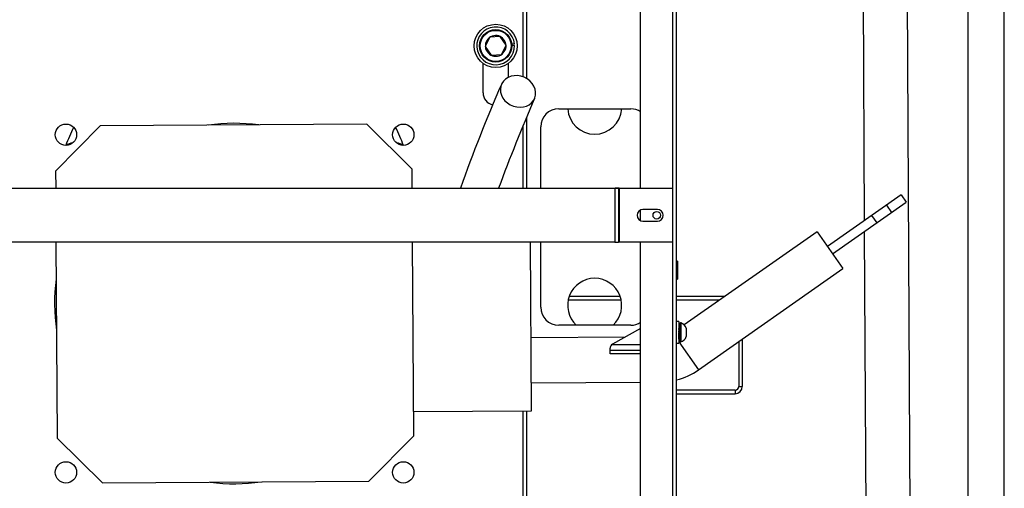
# Model space of a CAD drawing. Header units: inches. Extents: x -100 to 100, y -97 to 31.
# Tile 7 of 15: x -5 to 17, y -46 to -35. Entities that reach past the tile are written whole.
import ezdxf

# ---------------------------------------------------------------- set-up
doc = ezdxf.new("R2010")
doc.units = ezdxf.units.IN
doc.header["$MEASUREMENT"] = 0

msp = doc.modelspace()

# ---------------------------------------------------------------- linework, layer by layer
at = {"color": 7, "linetype": 'Continuous', "lineweight": 25}
for p, q in [((8.878, -39.016), (8.878, -29.055)), ((9.579, -57.323), (9.579, -29.016)), ((9.665, -59.205), (9.665, -29.024)), ((16.044, -62.48), (16.044, -28.937)), ((16.831, -62.48), (16.831, -28.937)), ((6.299, -30.551), (6.299, -36.58)), ((13.724, -30.516), (13.769, -39.725)), ((14.685, -30.512), (14.781, -49.803)), ((6.386, -30.63), (6.386, -36.62)), ((5.583, -35.716), (5.482, -35.92)), ((5.809, -35.702), (5.583, -35.716)), ((5.936, -35.891), (5.809, -35.702)), ((5.482, -35.92), (5.608, -36.109)), ((5.835, -36.095), (5.936, -35.891)), ((6.061, -35.863), (6.12, -35.859)), ((6.122, -35.898), (6.063, -35.902)), ((5.608, -36.109), (5.835, -36.095)), ((5.433, -36.929), (5.433, -36.289)), ((5.984, -36.289), (5.984, -36.592)), ((7.087, -37.283), (8.662, -37.283)), ((-3.915, -38.646), (-2.937, -37.656)), ((2.889, -37.62), (-2.937, -37.656)), ((2.889, -37.62), (3.88, -38.598)), ((6.299, -37.673), (6.299, -39.016)), ((6.386, -37.465), (6.386, -39.016)), ((6.693, -39.016), (6.693, -37.677)), ((-3.915, -38.646), (-3.913, -39.016)), ((3.882, -39.016), (3.88, -38.598)), ((-5.098, -39.016), (8.311, -39.016)), ((-5.098, -39.016), (8.311, -39.016)), ((8.311, -39.016), (8.311, -40.197)), ((8.319, -39.016), (8.319, -39.016)), ((8.406, -39.016), (8.319, -39.016)), ((8.406, -39.016), (8.398, -39.016)), ((8.398, -39.016), (8.398, -40.197)), ((8.406, -39.016), (9.579, -39.016)), ((8.406, -39.016), (9.579, -39.016)), ((8.406, -39.016), (8.406, -40.197)), ((14.575, -39.161), (12.963, -40.29)), ((14.575, -39.161), (14.688, -39.322)), ((13.076, -40.451), (14.688, -39.322)), ((14.253, -39.386), (14.366, -39.548)), ((8.878, -39.724), (8.878, -39.489)), ((9.244, -39.479), (8.929, -39.479)), ((13.93, -39.612), (14.043, -39.774)), ((8.929, -39.735), (9.244, -39.735)), ((8.929, -39.735), (8.929, -39.735)), ((8.929, -39.735), (9.244, -39.735)), ((9.244, -39.735), (9.244, -39.735)), ((12.737, -39.967), (9.832, -42.001)), ((12.737, -39.967), (13.301, -40.773)), ((13.77, -39.965), (13.819, -49.808)), ((8.311, -40.197), (-5.098, -40.197)), ((-3.906, -40.197), (-3.879, -44.473)), ((3.916, -44.425), (3.89, -40.197)), ((6.491, -43.877), (6.468, -40.197)), ((6.693, -41.614), (6.693, -40.197)), ((8.311, -40.197), (8.398, -40.197)), ((9.579, -40.197), (8.406, -40.197)), ((8.878, -57.205), (8.878, -40.197)), ((9.685, -40.611), (9.665, -40.611)), ((9.685, -40.611), (9.685, -41.004)), ((10.145, -42.983), (13.301, -40.773)), ((9.665, -41.004), (9.685, -41.004)), ((7.296, -41.457), (8.453, -41.457)), ((8.432, -41.38), (7.317, -41.38)), ((10.719, -41.38), (9.665, -41.38)), ((9.665, -41.457), (10.609, -41.457)), ((9.715, -41.929), (9.665, -41.929)), ((9.715, -41.929), (9.715, -42.402)), ((9.73, -41.981), (9.72, -42.014)), ((9.73, -41.978), (9.725, -41.997)), ((9.731, -41.978), (9.73, -41.978)), ((9.731, -41.981), (9.73, -41.981)), ((9.744, -41.978), (9.731, -41.978)), ((9.75, -41.959), (9.744, -41.965)), ((9.744, -42.366), (9.744, -41.965)), ((9.755, -41.959), (9.75, -41.959)), ((9.75, -41.959), (9.75, -42.372)), ((9.755, -41.959), (9.755, -42.372)), ((8.662, -42.008), (7.087, -42.008)), ((8.878, -42.081), (8.263, -42.423)), ((9.718, -42.022), (9.715, -42.021)), ((9.719, -42.048), (9.715, -42.048)), ((9.719, -42.06), (9.715, -42.059)), ((9.719, -42.073), (9.715, -42.072)), ((9.719, -42.087), (9.715, -42.087)), ((9.719, -42.103), (9.715, -42.103)), ((9.719, -42.119), (9.715, -42.119)), ((9.719, -42.137), (9.715, -42.137)), ((9.719, -42.155), (9.715, -42.155)), ((9.719, -42.173), (9.715, -42.173)), ((9.719, -42.19), (9.715, -42.191)), ((9.73, -41.986), (9.717, -42.022)), ((9.73, -41.994), (9.717, -42.023)), ((9.73, -42.005), (9.717, -42.026)), ((9.73, -42.018), (9.717, -42.031)), ((9.73, -42.034), (9.717, -42.039)), ((9.73, -42.052), (9.717, -42.048)), ((9.73, -42.071), (9.717, -42.059)), ((9.73, -42.092), (9.717, -42.072)), ((9.73, -42.114), (9.717, -42.087)), ((9.73, -42.137), (9.717, -42.103)), ((9.717, -42.119), (9.73, -42.161)), ((9.73, -42.184), (9.717, -42.137)), ((9.73, -42.208), (9.717, -42.155)), ((9.73, -42.23), (9.717, -42.173)), ((9.73, -42.252), (9.717, -42.191)), ((9.719, -42.048), (9.731, -42.052)), ((9.719, -42.06), (9.731, -42.071)), ((9.719, -42.073), (9.731, -42.092)), ((9.719, -42.087), (9.731, -42.114)), ((9.719, -42.103), (9.731, -42.138)), ((9.719, -42.119), (9.731, -42.161)), ((9.719, -42.137), (9.731, -42.184)), ((9.719, -42.155), (9.731, -42.208)), ((9.719, -42.173), (9.731, -42.23)), ((9.719, -42.19), (9.731, -42.252)), ((9.731, -41.986), (9.73, -41.986)), ((9.731, -41.994), (9.73, -41.994)), ((9.731, -42.005), (9.73, -42.005)), ((9.731, -42.018), (9.73, -42.018)), ((9.731, -42.034), (9.73, -42.034)), ((9.731, -42.052), (9.73, -42.052)), ((9.731, -42.071), (9.73, -42.071)), ((9.731, -42.092), (9.73, -42.092)), ((9.731, -42.114), (9.73, -42.114)), ((9.731, -42.138), (9.73, -42.137)), ((9.731, -42.161), (9.73, -42.161)), ((9.731, -42.184), (9.73, -42.184)), ((9.873, -42.081), (9.874, -42.083)), ((9.874, -42.081), (9.873, -42.081)), ((9.874, -42.151), (9.873, -42.152)), ((9.873, -42.152), (9.874, -42.154)), ((9.874, -42.076), (9.874, -42.081)), ((9.874, -42.083), (9.874, -42.236)), ((8.538, -42.27), (6.481, -42.283)), ((9.665, -42.402), (9.715, -42.402)), ((9.719, -42.208), (9.715, -42.208)), ((9.719, -42.225), (9.715, -42.225)), ((9.719, -42.241), (9.715, -42.241)), ((9.719, -42.255), (9.715, -42.256)), ((9.719, -42.269), (9.715, -42.269)), ((9.719, -42.28), (9.715, -42.281)), ((9.719, -42.29), (9.715, -42.291)), ((9.719, -42.298), (9.715, -42.299)), ((9.718, -42.304), (9.715, -42.305)), ((9.718, -42.308), (9.715, -42.308)), ((9.718, -42.309), (9.715, -42.31)), ((9.715, -42.369), (10.145, -42.983)), ((9.73, -42.272), (9.717, -42.208)), ((9.73, -42.29), (9.717, -42.225)), ((9.73, -42.307), (9.717, -42.241)), ((9.73, -42.321), (9.717, -42.256)), ((9.73, -42.333), (9.717, -42.269)), ((9.73, -42.342), (9.717, -42.281)), ((9.73, -42.349), (9.717, -42.291)), ((9.719, -42.298), (9.717, -42.291)), ((9.73, -42.352), (9.717, -42.299)), ((9.73, -42.353), (9.717, -42.304)), ((9.725, -42.334), (9.717, -42.308)), ((9.72, -42.317), (9.717, -42.309)), ((9.719, -42.208), (9.731, -42.272)), ((9.719, -42.225), (9.731, -42.291)), ((9.719, -42.241), (9.731, -42.307)), ((9.719, -42.255), (9.731, -42.321)), ((9.719, -42.269), (9.731, -42.333)), ((9.719, -42.28), (9.731, -42.342)), ((9.719, -42.29), (9.731, -42.349)), ((9.719, -42.298), (9.731, -42.352)), ((9.731, -42.208), (9.73, -42.208)), ((9.731, -42.23), (9.73, -42.23)), ((9.731, -42.252), (9.73, -42.252)), ((9.731, -42.272), (9.73, -42.272)), ((9.731, -42.291), (9.73, -42.29)), ((9.731, -42.307), (9.73, -42.307)), ((9.731, -42.321), (9.73, -42.321)), ((9.731, -42.333), (9.73, -42.333)), ((9.731, -42.342), (9.73, -42.342)), ((9.731, -42.349), (9.73, -42.349)), ((9.731, -42.352), (9.73, -42.352)), ((9.731, -42.353), (9.73, -42.353)), ((9.731, -42.353), (9.744, -42.353)), ((9.744, -42.366), (9.75, -42.372)), ((9.75, -42.372), (9.755, -42.372)), ((9.874, -42.235), (9.873, -42.237)), ((9.873, -42.237), (9.874, -42.237)), ((9.874, -42.237), (9.874, -42.256)), ((11.024, -42.368), (11.024, -43.346)), ((11.103, -43.348), (11.103, -42.312)), ((8.212, -42.631), (8.212, -42.511)), ((8.212, -42.552), (8.878, -42.552)), ((8.257, -42.427), (8.878, -42.427)), ((8.878, -42.631), (8.212, -42.631)), ((6.487, -43.267), (8.878, -43.252)), ((10.945, -43.425), (9.665, -43.425)), ((10.945, -43.425), (10.945, -43.506)), ((9.665, -43.506), (10.945, -43.506)), ((3.912, -43.893), (6.491, -43.877)), ((6.299, -43.879), (6.299, -57.165)), ((6.386, -43.878), (6.386, -57.087)), ((-2.889, -45.451), (-3.879, -44.473)), ((3.916, -44.425), (2.937, -45.415)), ((-2.889, -45.451), (2.937, -45.415))]:
    msp.add_line(p, q, dxfattribs=at)
at = {"color": 7, "linetype": 'Continuous', "lineweight": 25, "flags": 128}
for points in [[(6.397, -36.627), (6.331, -36.592), (6.261, -36.568), (6.187, -36.556), (6.115, -36.557), (6.045, -36.569), (5.981, -36.594), (5.924, -36.63), (5.877, -36.676), (5.842, -36.73), (5.82, -36.79), (5.811, -36.854), (5.817, -36.92), (5.836, -36.985), (5.868, -37.047), (5.912, -37.104), (5.966, -37.153), (6.029, -37.193), (6.097, -37.223), (6.17, -37.241), (6.243, -37.247), (6.314, -37.24), (6.382, -37.221), (6.442, -37.191), (6.494, -37.15), (6.535, -37.1), (6.564, -37.043), (6.58, -36.98), (6.581, -36.915), (6.569, -36.849), (6.543, -36.785), (6.505, -36.726), (6.456, -36.672), (6.397, -36.627)], [(7.847, -39.016), (7.852, -39.016), (7.901, -39.016)], [(8.311, -39.016), (8.328, -39.016), (8.344, -39.016), (8.359, -39.016), (8.372, -39.016), (8.383, -39.016), (8.391, -39.016), (8.396, -39.016), (8.398, -39.016)], [(8.311, -39.016), (8.313, -39.016), (8.314, -39.016), (8.316, -39.016), (8.317, -39.016), (8.318, -39.016), (8.318, -39.016), (8.319, -39.016), (8.319, -39.016)], [(8.406, -40.197), (8.404, -40.197), (8.403, -40.197), (8.401, -40.197), (8.4, -40.197), (8.399, -40.197), (8.398, -40.197), (8.398, -40.197), (8.398, -40.197)], [(9.731, -41.978), (9.731, -41.978), (9.73, -41.978)], [(9.717, -42.023), (9.718, -42.024), (9.718, -42.024)], [(9.717, -42.026), (9.718, -42.027), (9.718, -42.029)], [(9.731, -42.353), (9.731, -42.353), (9.73, -42.353), (9.73, -42.352)]]:
    msp.add_lwpolyline(points, dxfattribs=at)
at = {"color": 7, "linetype": 'Continuous', "lineweight": 25}
for centre, radius in [((5.709, -35.906), 0.472), ((5.709, -35.906), 0.354), ((5.709, -35.906), 0.339), ((-3.689, -37.847), 0.233), ((3.689, -37.847), 0.233), ((9.232, -39.606), 0.0827), ((-3.689, -45.224), 0.233), ((3.689, -45.224), 0.233)]:
    msp.add_circle(centre, radius, dxfattribs=at)
for centre, radius, start, end in [((5.709, -35.906), 0.413, 6.4417, 0.9829), ((5.709, -35.906), 0.227, 63.7123, 3.7123), ((5.709, -35.906), 0.227, 3.7123, 63.7123), ((37.795, -50.689), 34.869, 156.4328, 160.4418), ((5.709, -36.929), 0.276, 180, 256.6838), ((42.736, -52.705), 39.417, 156.6059, 159.6795), ((7.087, -37.677), 0.394, 90, 180), ((7.874, -37.244), 0.591, 183.8226, 356.1774), ((8.662, -37.677), 0.394, 56.6332, 90), ((0, -41.535), 3.937, 82.2431, 98.4623), ((0, -39.449), 3.937, 153.3974, 159.7361), ((0, -39.449), 3.937, 20.2639, 26.6025), ((-3.543, -38.268), 0.236, 90, 127.2749), ((3.543, -38.268), 0.236, 52.7251, 90), ((8.929, -39.607), 0.128, 90, 270), ((8.929, -39.607), 0.128, 180, 270), ((9.244, -39.607), 0.128, 270, 90), ((9.244, -39.607), 0.128, 270, 360), ((0, -41.535), 3.937, 172.2431, 188.4623), ((7.874, -41.575), 0.591, 312.8334, 227.1666), ((7.087, -41.614), 0.394, 180, 270), ((8.662, -41.614), 0.394, 270, 303.3668), ((9.726, -41.98), 0.00436, 355.631, 27.8485), ((9.701, -41.986), 0.0294, 0.1094, 10.5116), ((9.721, -42.113), 0.157, 13.5575, 77.3269), ((9.645, -42.049), 0.0741, 8.0567, 14.1341), ((9.59, -42.063), 0.129, 6.7144, 11.0484), ((9.522, -42.08), 0.198, 5.8224, 9.1717), ((9.443, -42.098), 0.277, 5.2066, 7.9399), ((9.359, -42.117), 0.361, 4.7735, 7.0946), ((9.274, -42.137), 0.446, 4.47, 6.5023), ((9.194, -42.158), 0.526, 4.2647, 6.0882), ((9.122, -42.18), 0.598, 4.1386, 5.8085), ((9.063, -42.201), 0.657, 4.0814, 5.6373), ((9.021, -42.222), 0.7, 4.0885, 5.5602), ((8.997, -42.243), 0.724, 4.1604, 5.5707), ((8.992, -42.263), 0.729, 4.3031, 5.6699), ((9.653, -41.995), 0.0776, 0.4457, 6.4762), ((9.584, -42.006), 0.146, 0.4686, 4.7246), ((9.499, -42.02), 0.232, 0.4451, 3.763), ((9.402, -42.036), 0.328, 0.4173, 3.1672), ((9.301, -42.055), 0.43, 0.3938, 2.7716), ((9.201, -42.075), 0.53, 0.3759, 2.4986), ((9.108, -42.096), 0.623, 0.3637, 2.3075), ((9.028, -42.119), 0.702, 0.3567, 2.1753), ((8.967, -42.142), 0.763, 0.3547, 2.0885), ((8.928, -42.166), 0.802, 0.3577, 2.0392), ((8.914, -42.19), 0.817, 0.366, 2.0232), ((8.925, -42.213), 0.806, 0.3804, 2.0393), ((9.006, -42.281), 0.715, 4.5287, 5.8657), ((9.037, -42.299), 0.684, 4.8586, 6.1747), ((9.081, -42.315), 0.641, 5.329, 6.6264), ((9.131, -42.331), 0.591, 6.0016, 7.2697), ((9.176, -42.347), 0.546, 6.9886, 8.1885), ((9.184, -42.37), 0.54, 8.5115, 9.5331), ((8.961, -42.236), 0.77, 0.402, 2.0888), ((9.019, -42.257), 0.711, 0.4326, 2.1759), ((9.097, -42.277), 0.634, 0.4757, 2.3083), ((9.188, -42.296), 0.543, 0.5364, 2.4996), ((9.288, -42.312), 0.443, 0.6243, 2.7729), ((9.389, -42.326), 0.342, 0.7573, 3.1687), ((9.486, -42.337), 0.245, 0.9741, 3.764), ((9.572, -42.346), 0.159, 1.3727, 4.7217), ((9.642, -42.352), 0.089, 2.2811, 6.4478), ((9.686, -42.357), 0.0451, 5.6125, 10.1734), ((9.721, -42.219), 0.157, 282.6731, 346.4425), ((8.312, -42.511), 0.1, 119.1321, 180), ((9.298, -41.773), 1.476, 284.4002, 304.9937), ((10.945, -43.346), 0.0787, 270, 0), ((10.945, -43.348), 0.157, 270, 360), ((11.083, -42.479), 0.87, 266.1054, 271.2964), ((0, -41.535), 3.937, 262.2431, 278.4623)]:
    msp.add_arc(centre, radius, start, end, dxfattribs=at)

doc.saveas('drawing.dxf')
